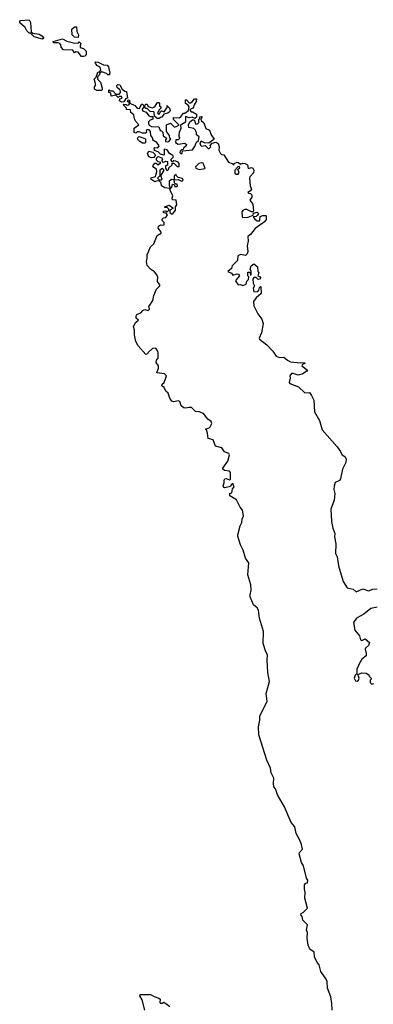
# Model space of a CAD drawing. Extents: x 2494159 to 2685562, y 773219 to 915170.
# Tile 60 of 201: x 2565490 to 2568669, y 880419 to 889280. Entities that reach past the tile are written whole.
import ezdxf

# ---------------------------------------------------------------- set-up
doc = ezdxf.new("R2010")
doc.units = 0

msp = doc.modelspace()

# ---------------------------------------------------------------- linework, layer by layer
at = {"layer": '0CON10XD'}
for points in [[(2565695, 889103.3), (2565620, 889125), (2565588.3, 889158.3), (2565575, 889160), (2565555, 889180), (2565540, 889210), (2565490.7, 889250.7), (2565490, 889265), (2565498.3, 889271.7), (2565575, 889280), (2565587.5, 889255), (2565591.7, 889171.7), (2565608.3, 889158.3), (2565665, 889150), (2565690, 889135), (2565707.5, 889115), (2565695, 889103.3)], [(2566015, 889120), (2565983, 889123), (2565963, 889143), (2565960, 889195), (2565983, 889217), (2566000, 889215), (2566003, 889173), (2566020, 889145), (2566015, 889120)], [(2566065, 888947.5), (2566045, 888950), (2566017, 888987), (2565995, 888990), (2565981.7, 888981.7), (2565967, 889007), (2565885, 889010), (2565863, 889033), (2565860, 889055), (2565850, 889065), (2565835, 889072.5), (2565795, 889072.5), (2565790, 889085), (2565875, 889107.5), (2565915, 889086.7), (2565985, 889067.5), (2566017.5, 889072.5), (2566025, 889080), (2566040, 889065), (2566032.5, 889045), (2566035, 889030), (2566065, 889020), (2566087, 888997), (2566087.5, 888965), (2566075, 888952.5), (2566065, 888947.5)], [(2566225, 888642.5), (2566183.9, 888643.9), (2566163.3, 888655), (2566162.5, 888675), (2566171.7, 888688.3), (2566172.5, 888705), (2566160, 888745), (2566178.3, 888761.7), (2566191.7, 888808.3), (2566208.3, 888811.7), (2566220, 888825), (2566213, 888853), (2566190, 888865), (2566172.5, 888885), (2566170, 888895), (2566175, 888900), (2566195, 888896.7), (2566243, 888873), (2566275, 888870), (2566287.5, 888855), (2566293, 888823), (2566301.7, 888811.7), (2566297.5, 888782.5), (2566283, 888783), (2566270, 888795), (2566228.3, 888811.7), (2566211.7, 888798.3), (2566205, 888780), (2566190, 888765), (2566190, 888745), (2566217, 888717), (2566232.5, 888665), (2566231.7, 888648.3), (2566225, 888642.5)], [(2566405, 888537.5), (2566388.3, 888548.3), (2566391.7, 888568.3), (2566410, 888575), (2566405, 888590), (2566385, 888590), (2566375, 888580), (2566355, 888600), (2566311.7, 888591.7), (2566308.3, 888618.3), (2566290, 888625), (2566291.7, 888648.3), (2566305, 888640), (2566328.3, 888638.3), (2566355, 888610), (2566385, 888610), (2566396.7, 888623.3), (2566396.7, 888636.7), (2566390, 888650), (2566365, 888670), (2566362.5, 888687.5), (2566373, 888697), (2566390, 888695), (2566410, 888655), (2566435, 888637.5), (2566450, 888635), (2566460, 888575), (2566445, 888570), (2566425, 888540), (2566405, 888537.5)], [(2566534.4, 886385), (2566522.5, 886445), (2566522.5, 886485), (2566512.5, 886515), (2566532.5, 886555), (2566557.5, 886575), (2566537.5, 886595), (2566536.2, 886615), (2566543.2, 886626.8), (2566578.3, 886641.7), (2566597, 886663), (2566615, 886672.5), (2566645, 886663.3), (2566657.5, 886675), (2566650, 886705), (2566660, 886710), (2566687.5, 886752.5), (2566695, 886797.5), (2566719.2, 886855), (2566751.2, 886885), (2566751.2, 886895), (2566729.2, 886925), (2566731.7, 886961.7), (2566723.8, 886985), (2566701.7, 887011.7), (2566665, 887034), (2566635, 887068.8), (2566629.2, 887105), (2566637.5, 887135), (2566637.5, 887165), (2566667.5, 887235), (2566696.1, 887263.9), (2566725, 887336.7), (2566761.7, 887358.3), (2566757.5, 887375), (2566736.2, 887405), (2566738.3, 887421.7), (2566755, 887433.8), (2566775, 887430), (2566790, 887435), (2566787.5, 887455), (2566771.7, 887471.7), (2566770, 887485), (2566783, 887497), (2566805, 887500), (2566817.5, 887525), (2566808.3, 887538.3), (2566783.3, 887543.3), (2566783, 887557), (2566805, 887560), (2566815, 887550), (2566830, 887565), (2566830, 887575), (2566815, 887590), (2566795, 887590), (2566792.5, 887595), (2566835, 887610), (2566868.3, 887588.3), (2566868.3, 887581.7), (2566840, 887565), (2566840, 887545), (2566855, 887532.5), (2566866.4, 887533.6), (2566890, 887565), (2566890, 887595), (2566902.5, 887615), (2566897, 887657), (2566865, 887660), (2566860, 887675), (2566867.5, 887695), (2566842.5, 887745), (2566840, 887760), (2566795, 887767.5), (2566763.6, 887783.6), (2566761.7, 887811.7), (2566748.3, 887828.3), (2566725, 887830), (2566705, 887820), (2566670, 887845), (2566673, 887857), (2566710, 887870), (2566722.5, 887915), (2566720, 887935), (2566695, 887950), (2566687.5, 887965), (2566705, 887990), (2566718.3, 887988.3), (2566735, 887972.5), (2566760, 887995), (2566735, 888000), (2566720, 888015), (2566720, 888035), (2566735, 888050), (2566766.7, 888036.7), (2566772.5, 888025), (2566767.5, 888015), (2566771.7, 888001.7), (2566785, 887997.5), (2566805, 888007.5), (2566820, 888005), (2566818.3, 887971.7), (2566800, 887965), (2566800, 887945), (2566815, 887920), (2566830, 887935), (2566831.7, 887948.3), (2566860, 887975), (2566861.7, 887988.3), (2566875, 887990), (2566905, 887960), (2566925, 887960), (2566922.5, 887985), (2566915, 887996.7), (2566895, 888007.5), (2566875, 888010), (2566861.7, 888001.7), (2566853, 888013), (2566853.3, 888025), (2566872.5, 888045), (2566866.4, 888056.4), (2566837.5, 888075), (2566815, 888107.5), (2566790, 888115), (2566790, 888065), (2566785, 888060), (2566755, 888070), (2566735, 888090), (2566701.7, 888101.7), (2566700, 888125), (2566705, 888130), (2566731.7, 888128.3), (2566742.5, 888145), (2566722.5, 888175), (2566687.5, 888195), (2566687.5, 888215), (2566668.3, 888238.3), (2566667.5, 888275), (2566655, 888287.5), (2566635, 888290), (2566628.3, 888281.7), (2566630, 888265), (2566621.7, 888258.3), (2566595, 888257.5), (2566565, 888270), (2566545, 888270), (2566535, 888260), (2566520, 888265), (2566520, 888305), (2566560, 888335), (2566533, 888363), (2566521.7, 888388.3), (2566517.5, 888425), (2566490, 888445), (2566485, 888470), (2566451.7, 888471.7), (2566450, 888485), (2566420, 888515), (2566425, 888520), (2566447, 888517), (2566455, 888510), (2566470, 888515), (2566480, 888530), (2566460, 888545), (2566465, 888560), (2566477.5, 888555), (2566480, 888530), (2566525, 888507.5), (2566545, 888482.5), (2566568.3, 888481.7), (2566585, 888520), (2566598.3, 888518.3), (2566605, 888500), (2566618.3, 888501.7), (2566621.7, 888518.3), (2566635, 888520), (2566645, 888500), (2566663, 888493), (2566685, 888487.5), (2566697, 888493), (2566709.3, 888500.7), (2566730, 888535), (2566740, 888535), (2566747, 888527), (2566747.5, 888505), (2566760, 888495), (2566760, 888485), (2566740, 888465), (2566738.3, 888451.7), (2566730, 888445), (2566735, 888430), (2566748.3, 888431.7), (2566751.7, 888448.3), (2566765, 888460), (2566788.3, 888451.7), (2566820, 888495), (2566811.7, 888508.3), (2566836.7, 888485), (2566842.5, 888465), (2566838.3, 888451.7), (2566821.7, 888438.3), (2566785, 888430), (2566768.3, 888401.7), (2566755, 888400), (2566745, 888390), (2566725, 888390), (2566701.7, 888411.7), (2566700, 888445), (2566695, 888450), (2566663, 888453), (2566635, 888480), (2566625, 888480), (2566615, 888490), (2566601.7, 888488.3), (2566590, 888475), (2566595, 888460), (2566628.3, 888448.3), (2566650, 888415), (2566665, 888407.5), (2566688.3, 888408.3), (2566686.4, 888383.6), (2566663, 888377), (2566648.3, 888361.7), (2566647.5, 888345), (2566655, 888330), (2566675, 888320), (2566740, 888315), (2566751.7, 888281.7), (2566765, 888280), (2566778.3, 888268.3), (2566780, 888235), (2566808.3, 888218.3), (2566810, 888205), (2566801.7, 888198.3), (2566800, 888185), (2566815, 888180), (2566830, 888185), (2566850, 888205), (2566840, 888215), (2566837, 888237), (2566810, 888275), (2566810, 888335), (2566845, 888350), (2566883, 888313), (2566912.5, 888325), (2566920, 888335), (2566871.7, 888381.7), (2566871.7, 888398.3), (2566925, 888397.5), (2566936.4, 888403.6), (2566961.7, 888438.3), (2566975, 888440), (2567008.3, 888461.7), (2567012.5, 888495), (2567005, 888510), (2566980, 888525), (2566981.7, 888558.3), (2566988.3, 888558.3), (2567013, 888533), (2567025, 888532.5), (2567039.3, 888540.7), (2567061.7, 888568.3), (2567078.3, 888568.3), (2567077.5, 888545), (2567057.5, 888515), (2567050, 888485), (2567031.7, 888478.3), (2567020, 888465), (2567031.7, 888451.7), (2567045, 888450), (2567079.3, 888429.3), (2567078.3, 888401.7), (2567065, 888390), (2567041.7, 888401.7), (2567015, 888397.5), (2566981.7, 888408.3), (2566981.7, 888358.3), (2566931.7, 888328.3), (2566937.5, 888315), (2566939.3, 888300.7), (2566922.5, 888265), (2566920, 888245), (2566920, 888225), (2566930, 888215), (2566915, 888200), (2566895, 888200), (2566890, 888175), (2566915, 888160), (2566975, 888167.5), (2566988.3, 888158.3), (2566987.5, 888145), (2566962.5, 888125), (2566958.3, 888111.7), (2566945, 888110), (2566931.7, 888098.3), (2566930, 888085), (2566941.7, 888071.7), (2566950, 888075), (2566955, 888100), (2567045, 888110), (2567067.5, 888145), (2567077.5, 888175), (2567096.7, 888193.3), (2567102.5, 888225), (2567080, 888245), (2567080, 888265), (2567068.8, 888288.8), (2567055, 888300), (2567010, 888310), (2567007, 888333), (2567020.7, 888359.3), (2567045, 888380), (2567058.3, 888378.3), (2567075, 888340), (2567088.3, 888341.7), (2567100, 888355), (2567100, 888385), (2567108.3, 888391.7), (2567110, 888405), (2567125, 888410), (2567130, 888405), (2567120, 888385), (2567121.7, 888371.7), (2567145, 888352.5), (2567165, 888300), (2567195.8, 888285.8), (2567213, 888243), (2567237.5, 888205), (2567191.7, 888168.3), (2567153, 888173), (2567123, 888187), (2567108.3, 888171.7), (2567115, 888150), (2567125, 888142.5), (2567157, 888147), (2567185, 888120), (2567195, 888120), (2567210, 888135), (2567201.7, 888148.3), (2567221.7, 888168.3), (2567255, 888176.7), (2567265, 888173.3), (2567275.8, 888165), (2567283.8, 888135), (2567281.2, 888105), (2567296.2, 888076.2), (2567305, 888067.5), (2567326.7, 888065), (2567368.3, 887998.3), (2567400, 887985), (2567415, 887970), (2567417.5, 887985), (2567445, 887997.1), (2567457.5, 887995), (2567475, 887980), (2567495, 887988.8), (2567517.5, 887985), (2567537.5, 887975), (2567545, 887940), (2567575, 887950), (2567586.7, 887945), (2567596, 887925), (2567592.5, 887902.5), (2567560, 887865), (2567557, 887853), (2567561.2, 887785), (2567573.8, 887755), (2567565, 887740), (2567542.5, 887725), (2567548.3, 887718.3), (2567565, 887716.7), (2567575.8, 887705), (2567575.8, 887684.2), (2567560, 887655), (2567585, 887620), (2567591.7, 887558.3), (2567588.3, 887551.7), (2567575, 887550), (2567531.7, 887571.7), (2567515, 887572.5), (2567500, 887565), (2567488.3, 887551.7), (2567490, 887505), (2567495, 887500), (2567545, 887502.5), (2567588.3, 887521.7), (2567591.7, 887538.3), (2567625, 887547.5), (2567637.5, 887535), (2567628.3, 887521.7), (2567615, 887510), (2567590, 887505), (2567603.6, 887483.6), (2567625, 887470), (2567645, 887470), (2567650, 887475), (2567651.7, 887508.3), (2567675, 887516.7), (2567707.5, 887517.5), (2567707, 887483), (2567690, 887460), (2567608.3, 887401.7), (2567565, 887346.7), (2567541.7, 887328.3), (2567545.6, 887285.6), (2567535.8, 887245), (2567540, 887195), (2567535, 887172.5), (2567521.7, 887158.3), (2567475, 887167.5), (2567450, 887155), (2567448.3, 887111.7), (2567400, 887065), (2567395, 887040), (2567362.5, 887015), (2567395, 887000), (2567405, 886980), (2567445, 886992.5), (2567458.8, 886988.8), (2567467.5, 886975), (2567433, 886937), (2567433, 886923), (2567453, 886893), (2567475, 886897.5), (2567495, 886887.5), (2567525, 886900), (2567531.7, 886928.3), (2567547, 886943), (2567550, 886965), (2567540, 886975), (2567541.7, 887008.3), (2567558.3, 887008.3), (2567565, 886980), (2567570, 886985), (2567570, 887015), (2567562.5, 887035), (2567572.5, 887065), (2567595, 887082.5), (2567605, 887077.5), (2567627.5, 887055), (2567630, 887015), (2567640, 887005), (2567630, 886975), (2567645, 886970), (2567657.5, 886955), (2567650, 886945), (2567635, 886943.3), (2567615, 886960), (2567595, 886960), (2567587.5, 886945), (2567588.3, 886908.3), (2567600, 886885), (2567590, 886865), (2567595, 886830), (2567630, 886835), (2567640, 886845), (2567645, 886870), (2567655, 886880), (2567657.5, 886875), (2567662.5, 886815), (2567615, 886777.5), (2567593.3, 886745), (2567596.7, 886705), (2567631.7, 886631.7), (2567665.8, 886585), (2567680, 886545), (2567663.3, 886463.3), (2567643.3, 886415), (2567646.7, 886405), (2567712.7, 886352.7), (2567765.8, 886295.8), (2567795, 886251.2), (2567825, 886241.2), (2567865, 886244), (2567897.5, 886215), (2567925, 886201.4), (2568015, 886191.2), (2568050, 886195), (2568052.5, 886185), (2568031.7, 886178.3), (2568026.2, 886165), (2568076.7, 886125), (2568073, 886117), (2568029.5, 886090.5), (2567995, 886080), (2567950, 886095), (2567932.5, 886095), (2567920, 886075), (2567922.5, 886055), (2567912.5, 886015), (2567920, 886005), (2567995.8, 885975.8), (2568055, 885921.2)], [(2566615, 888170), (2566595, 888170), (2566570, 888185), (2566550, 888205), (2566551.7, 888218.3), (2566565, 888230), (2566615, 888210), (2566620, 888205), (2566620, 888175), (2566615, 888170)], [(2566675, 888037.5), (2566652.5, 888045), (2566640, 888075), (2566652.5, 888097.5), (2566688.3, 888088.3), (2566710, 888065), (2566695, 888040), (2566675, 888037.5)], [(2567105, 887933.3), (2567158.3, 887941.7), (2567138.3, 887988.3), (2567125, 887992.5), (2567100, 887985), (2567070, 887955), (2567073, 887943), (2567105, 887933.3)], [(2567455, 887890), (2567462.5, 887905), (2567450, 887935), (2567470, 887945), (2567465, 887960), (2567450, 887955), (2567423.3, 887925), (2567425, 887900), (2567435, 887890), (2567455, 887890)], [(2566765, 887840), (2566770, 887845), (2566760, 887875), (2566790, 887925), (2566775, 887940), (2566750, 887925), (2566750, 887875), (2566730, 887855), (2566745, 887840), (2566765, 887840)], [(2566945, 887827.5), (2566955, 887830), (2566960, 887835), (2566955, 887850), (2566915, 887860), (2566900, 887875), (2566898.3, 887888.3), (2566880, 887875), (2566880, 887840), (2566915, 887842.5), (2566945, 887827.5)], [(2566845, 887760), (2566857, 887773), (2566865, 887800), (2566878.3, 887798.3), (2566885, 887780), (2566905, 887780), (2566907.5, 887785), (2566905, 887800), (2566895, 887800), (2566881.7, 887811.7), (2566880, 887840), (2566855, 887842.5), (2566833, 887827), (2566832.5, 887785), (2566840, 887775), (2566840, 887760), (2566845, 887760)], [(2568300, 880365), (2568295.9, 880425.9), (2568286.2, 880485), (2568256.2, 880565), (2568253.3, 880625), (2568246.2, 880645), (2568196.7, 880715), (2568183.3, 880775), (2568163.9, 880793.9), (2568140, 880845), (2568138.3, 880888.3), (2568097.5, 880915), (2568082.7, 880952.7), (2568074, 881015), (2568076.7, 881065), (2568068, 881085), (2568076.7, 881135), (2568035, 881177.5), (2568030, 881210), (2568016.7, 881225), (2568020, 881235), (2568042, 881248), (2568077.5, 881285), (2568052.5, 881375), (2568057.5, 881425), (2568050, 881455), (2568050, 881495), (2568061.7, 881508.3), (2568078.3, 881511.7), (2568080, 881535), (2568070, 881555), (2568042.5, 881665), (2568023.3, 881695), (2568003.9, 881773.9), (2568006.7, 881785), (2568032.5, 881815), (2568025, 881856.7), (2568005, 881903.3), (2567976, 881956), (2567963.8, 882015), (2567930, 882055), (2567870.4, 882195), (2567807.9, 882305), (2567788.7, 882358.7), (2567775, 882377.5), (2567771.2, 882405), (2567775.8, 882455), (2567751.6, 882501.6), (2567744.1, 882545), (2567713.4, 882615), (2567641.4, 882845), (2567636.7, 882916.7), (2567648.9, 882975), (2567649.1, 883015), (2567714, 883145), (2567705.7, 883215), (2567737.5, 883325), (2567721.4, 883405), (2567716.6, 883516.6), (2567718, 883565), (2567702.4, 883592.4), (2567679.5, 883665), (2567681.4, 883775), (2567647.5, 883895), (2567637.5, 883965), (2567625.9, 883985.9), (2567591.4, 884015), (2567562.7, 884085), (2567560.9, 884105), (2567570.5, 884145), (2567567.1, 884195), (2567542, 884285), (2567551.7, 884391.7), (2567520, 884435), (2567500, 884505), (2567476, 884555), (2567451.7, 884631.7), (2567450, 884645), (2567471.2, 884725), (2567486.7, 884755), (2567490, 884785), (2567503.8, 884815), (2567492.5, 884865), (2567471.7, 884891.7), (2567439.3, 884959.3), (2567380, 884995), (2567380, 885015), (2567398.3, 885021.7), (2567403, 885057), (2567417.5, 885075), (2567407.5, 885105), (2567390, 885095), (2567385, 885080), (2567335, 885067.5), (2567325, 885070), (2567320, 885085), (2567327, 885113), (2567327.5, 885135), (2567335, 885147.5), (2567345, 885152.5), (2567375, 885140), (2567386.7, 885145), (2567385.8, 885205.8), (2567375, 885216.2), (2567332.3, 885222.3), (2567317.5, 885235), (2567317.5, 885245), (2567361.7, 885308.3), (2567377.5, 885365), (2567370, 885375), (2567330, 885390), (2567307, 885427), (2567250.7, 885440.7), (2567228.3, 885498.3), (2567185, 885510), (2567179.3, 885559.3), (2567168.3, 885588.3), (2567160, 885595), (2567195, 885606.7), (2567203.3, 885615), (2567217.5, 885645), (2567212.5, 885665), (2567182.5, 885685), (2567142.5, 885735), (2567105, 885750), (2567070, 885755), (2567035, 885788.8), (2567015, 885791.2), (2566985, 885783.3), (2566965, 885787.5), (2566943.3, 885805), (2566930, 885845), (2566915, 885850), (2566875, 885840), (2566858.3, 885848.3), (2566840, 885875), (2566825, 885920), (2566805, 885937.5), (2566789.5, 885969.5), (2566767.5, 885985), (2566770.7, 885999.3), (2566790, 886015), (2566810, 886075), (2566791.7, 886091.7), (2566723, 886103), (2566737.5, 886145), (2566737.5, 886165), (2566716.7, 886195), (2566720, 886215), (2566736.2, 886235), (2566734, 886285), (2566727, 886307), (2566715, 886323.3), (2566685, 886321.2), (2566643.6, 886286.4), (2566638.3, 886271.7), (2566625, 886267.5), (2566555, 886346), (2566534.4, 886385)], [(2568055, 885921.2), (2568095, 885923.8), (2568115, 885898.8), (2568135.7, 885855), (2568141.7, 885751.7), (2568185, 885673.8), (2568208.3, 885588.3), (2568345.7, 885435), (2568375.8, 885395), (2568385.9, 885365.9), (2568415, 885346), (2568425.6, 885325), (2568422.9, 885295), (2568391.4, 885235), (2568373.1, 885146.9), (2568365, 885134.4), (2568328, 885115), (2568317.1, 885082.9), (2568313.4, 885053.4), (2568322.5, 885015), (2568318.5, 884955), (2568288.8, 884875), (2568294.3, 884765), (2568305.7, 884705), (2568323.1, 884655), (2568321.1, 884625), (2568333.1, 884563.1), (2568328.2, 884475), (2568344.4, 884445), (2568355.4, 884365.4), (2568399.4, 884225), (2568435.6, 884165.6), (2568487.5, 884155), (2568515, 884130), (2568575, 884158), (2568625, 884140), (2568663.9, 884156.1), (2568705, 884157.5)], [(2568705, 883993.3), (2568647.7, 883982.3), (2568585, 883930), (2568517.5, 883895), (2568491.2, 883855), (2568503.8, 883785), (2568546.1, 883736.1), (2568555, 883700), (2568566.4, 883693.6), (2568595, 883707.5), (2568636.7, 883675), (2568625, 883647.5), (2568598.8, 883625), (2568596.2, 883615), (2568606.7, 883575), (2568603.9, 883556.1), (2568565, 883526.2), (2568550.3, 883499.7), (2568522.5, 883435), (2568520, 883395), (2568505, 883380), (2568497.5, 883355), (2568510.7, 883330.7), (2568525, 883327.5), (2568537.5, 883335), (2568542.5, 883355), (2568531.7, 883388.3), (2568565, 883403.3), (2568605, 883400), (2568630, 883385), (2568633, 883373), (2568650, 883355), (2568650, 883345), (2568640, 883335), (2568640, 883315), (2568655, 883300), (2568673, 883307)], [(2566615.8, 880365), (2566590, 880460), (2566570, 880495), (2566571.7, 880508.3), (2566666.1, 880506.1), (2566698.3, 880488.3), (2566740, 880475), (2566752.5, 880465), (2566750, 880435), (2566755, 880430), (2566771.7, 880428.3), (2566785, 880437.5), (2566805, 880427.5), (2566839.5, 880399.5)]]:
    msp.add_lwpolyline(points, dxfattribs=at)

doc.saveas('drawing.dxf')
